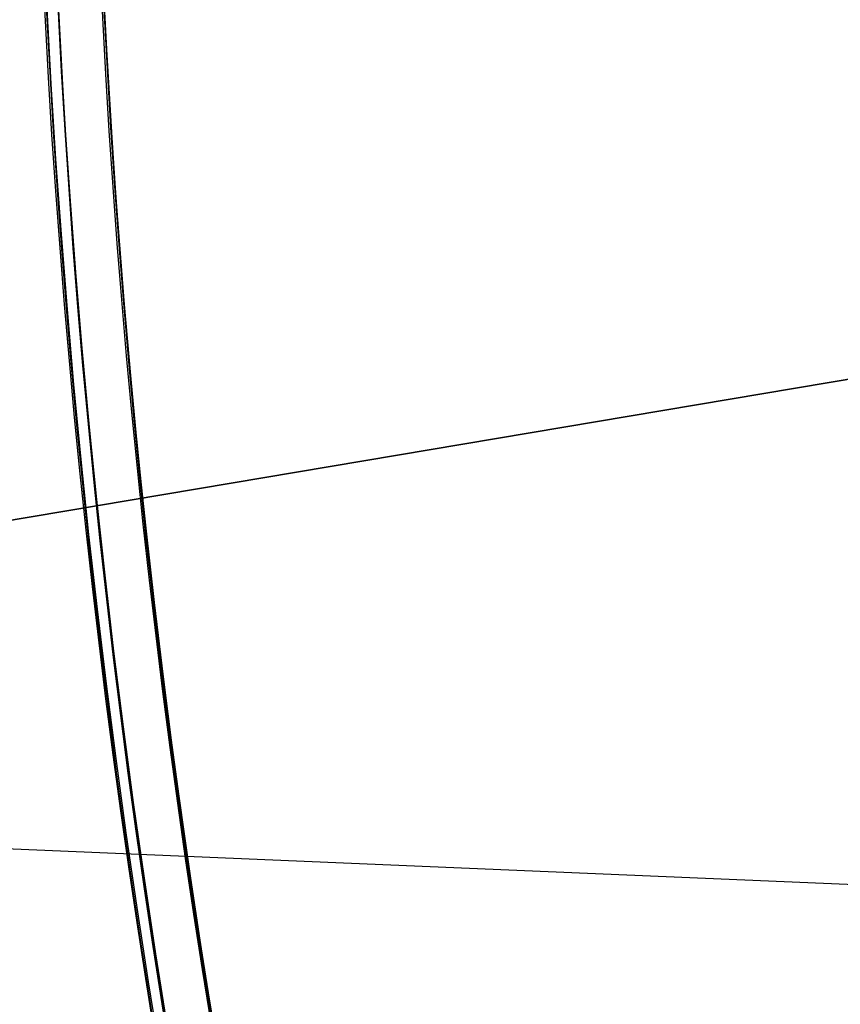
# Model space of a CAD drawing. Header units: millimetres. Extents: x -83 to 676, y -83 to 676.
# Tile 106 of 256: x 54 to 75, y 258 to 284. Entities that reach past the tile are written whole.
import ezdxf

# ---------------------------------------------------------------- set-up
doc = ezdxf.new("R2010")
doc.units = ezdxf.units.MM
doc.header["$MEASUREMENT"] = 0
doc.layers.add('IGES level 0', color=7, linetype='Continuous', true_color=0xff7878)

msp = doc.modelspace()

# ---------------------------------------------------------------- linework, layer by layer
at = {"layer": 'IGES level 0', "color": 254, "true_color": 0xcad1ee}
for p, q in [((125.8773674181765, 282.9660790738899, 48.0000000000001), (38.60720216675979, 268.2634175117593, 48.0000000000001)), ((38.60720216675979, 268.2634175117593, 47.0000000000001), (125.8773674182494, 282.9660790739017, 47.0000000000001))]:
    msp.add_line(p, q, dxfattribs=at)
at = {"layer": 'IGES level 0', "color": 140, "true_color": 0x00ccff}
for p, q in [((125.8773674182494, 282.9660790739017, 48.0000000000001), (38.60720216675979, 268.2634175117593, 48.0000000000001)), ((125.8773674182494, 282.9660790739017, 47.0000000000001), (38.60720216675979, 268.2634175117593, 47.0000000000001)), ((129.9319175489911, 258.8996025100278, 48.0000000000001), (39.53660510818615, 262.7467872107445, 48.0000000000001)), ((129.9319175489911, 258.8996025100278, 47.0000000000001), (39.53660510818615, 262.7467872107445, 47.0000000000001))]:
    msp.add_line(p, q, dxfattribs=at)
at = {"layer": 'IGES level 0', "color": 153, "true_color": 0x5393cf}
for centre, radius in [((296.5, 296.5), 296.5), ((296.5, 296.5, -1.19999999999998), 296.5000000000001), ((296.4999999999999, 296.4999999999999), 241), ((296.5, 296.4999999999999, -1.19999999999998), 241.0000000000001)]:
    msp.add_circle(centre, radius, dxfattribs=at)
at = {"layer": 'IGES level 0'}
for centre, radius in [((296.5, 296.5, 47), 296.5000000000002), ((296.5, 296.5), 296.5000000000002), ((296.5, 296.5, 47), 295.3000000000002), ((296.5, 296.5000000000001), 295.3000000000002)]:
    msp.add_circle(centre, radius, dxfattribs=at)
at = {"layer": 'IGES level 0', "color": 124, "true_color": 0x1aa180}
for centre, radius in [((296.5, 296.5, 47.0000000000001), 294.9999999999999), ((296.5, 296.5000000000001, 45.8000000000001), 294.9999999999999), ((296.5, 296.5, 47.0000000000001), 242.4999999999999), ((296.5, 296.5, 45.8000000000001), 242.4999999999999)]:
    msp.add_circle(centre, radius, dxfattribs=at)
at = {"layer": 'IGES level 0', "color": 31, "true_color": 0xffba87}
for centre, radius in [((296.5, 296.5000000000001), 242.2000000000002), ((296.5, 296.5000000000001, 47), 242.2000000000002), ((296.5, 296.5), 241.0000000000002), ((296.4999999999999, 296.4999999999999, 47), 241.0000000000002)]:
    msp.add_circle(centre, radius, dxfattribs=at)
at = {"layer": 'IGES level 0'}
for centre, radius, start in [((296.5, 296.5), 296.5000000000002, 45), ((296.5, 296.5000000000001, 47), 296.5000000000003, 45.0000000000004), ((296.5, 296.5, 23.5), 296.5000000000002, 45), ((296.5, 296.5, 47), 295.3000000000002, 45.00000000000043), ((296.5000000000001, 296.5), 295.3000000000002, 45.00000000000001), ((296.5, 296.5, 23.5), 295.3000000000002, 45)]:
    msp.add_arc(centre, radius, start, 225, dxfattribs=at)
at = {"layer": 'IGES level 0', "color": 153, "true_color": 0x5393cf}
for centre, radius, start, end in [((296.4999999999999, 296.4999999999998, -1.19999999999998), 296.5000000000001, 344.9999999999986, 164.9999999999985), ((296.5, 296.5000000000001), 296.5, 344.9999999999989, 164.9999999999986), ((296.5000000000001, 296.5, -0.59999999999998), 296.5000000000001, 344.9999999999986, 164.9999999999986), ((296.4999999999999, 296.4999999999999, -1.19999999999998), 241.0000000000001, 344.9999999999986, 164.9999999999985), ((296.5, 296.4999999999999), 241.0000000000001, 344.999999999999, 164.9999999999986), ((296.5, 296.5, -0.59999999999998), 241.0000000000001, 344.9999999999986, 164.9999999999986), ((296.5, 296.5, -1.19999999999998), 296.5, 164.9999999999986, 344.9999999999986), ((296.5000000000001, 296.5000000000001), 296.5000000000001, 164.9999999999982, 344.9999999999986), ((296.5000000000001, 296.5, -0.59999999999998), 296.5000000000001, 164.9999999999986, 344.9999999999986), ((296.5, 296.4999999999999, -1.19999999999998), 241.0000000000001, 164.9999999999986, 344.9999999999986), ((296.4999999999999, 296.5), 241.0000000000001, 164.9999999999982, 344.9999999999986), ((296.5, 296.5, -0.59999999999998), 241, 164.9999999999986, 344.9999999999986)]:
    msp.add_arc(centre, radius, start, end, dxfattribs=at)
at = {"layer": 'IGES level 0', "color": 124, "true_color": 0x1aa180}
for centre, radius, start, end in [((296.5, 296.5, 45.8000000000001), 294.9999999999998, 344.9999999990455, 164.9999999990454), ((296.5000000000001, 296.4999999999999, 47.0000000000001), 295, 344.9999999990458, 164.9999999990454), ((296.5000000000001, 296.5, 46.4000000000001), 294.9999999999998, 344.9999999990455, 164.9999999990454), ((296.4999999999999, 296.4999999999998, 45.8000000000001), 242.4999999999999, 344.9999999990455, 164.9999999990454), ((296.5, 296.5000000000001, 47.00000000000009), 242.4999999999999, 344.9999999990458, 164.9999999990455), ((296.4999999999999, 296.5, 46.4000000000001), 242.4999999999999, 344.9999999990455, 164.9999999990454), ((296.5, 296.5, 45.8000000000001), 294.9999999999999, 164.9999999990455, 344.9999999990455), ((296.4999999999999, 296.5, 47.0000000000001), 294.9999999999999, 164.9999999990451, 344.9999999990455), ((296.5000000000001, 296.5, 46.4000000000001), 294.9999999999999, 164.9999999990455, 344.9999999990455), ((296.5, 296.5, 45.8000000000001), 242.4999999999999, 164.9999999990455, 344.9999999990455), ((296.5, 296.5000000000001, 47.00000000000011), 242.4999999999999, 164.9999999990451, 344.9999999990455), ((296.4999999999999, 296.5, 46.4000000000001), 242.5, 164.9999999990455, 344.9999999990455)]:
    msp.add_arc(centre, radius, start, end, dxfattribs=at)
at = {"layer": 'IGES level 0', "color": 31, "true_color": 0xffba87}
for centre, radius, start, end in [((296.5, 296.5000000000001), 242.2000000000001, 135, 314.9999999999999), ((296.5000000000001, 296.5, 47), 242.2000000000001, 134.9999999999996, 315), ((296.5, 296.5, 23.5), 242.2000000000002, 135, 315), ((296.5000000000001, 296.5, 47), 241.0000000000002, 134.9999999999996, 315), ((296.5, 296.5), 241.0000000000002, 135, 315), ((296.5, 296.5, 23.5), 241.0000000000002, 135, 315)]:
    msp.add_arc(centre, radius, start, end, dxfattribs=at)

doc.saveas('drawing.dxf')
